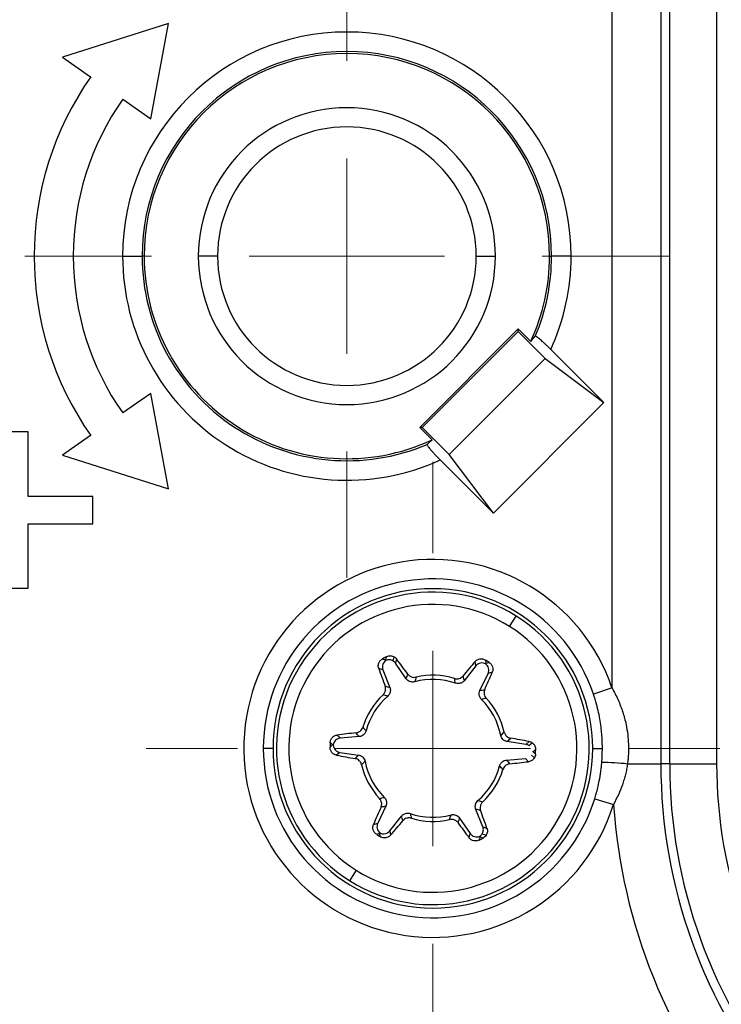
# Model space of a CAD drawing. Header units: millimetres. Extents: x 5 to 597, y 5 to 415.
# Tile 27 of 138: x 224.56 to 228.15, y 317.62 to 322.66. Entities that reach past the tile are written whole.
import ezdxf

# ---------------------------------------------------------------- set-up
doc = ezdxf.new("R2010")
doc.units = ezdxf.units.MM
doc.styles.add('SLDTEXTSTYLE0', font='ARIAL.TTF', dxfattribs={"width": 0.948})
doc.dimstyles.new('SLDDIMSTYLE4', dxfattribs={"dimtxt": 2.5, "dimasz": 2.5, "dimexe": 0, "dimexo": 0.0625, "dimtad": 1, "dimdec": 1, "dimlfac": 5, "dimrnd": 1e-09, "dimzin": 12, "dimdsep": 46, "dimtxsty": 'SLDTEXTSTYLE0', "dimsah": 1, "dimcen": 0.09, "dimadec": 0, "dimazin": 3, "dimtfac": 1, "dimtofl": 0, "dimtmove": 0, "dimatfit": 3, "dimfxl": 0, "dimfrac": 2, "dimtolj": 1, "dimtzin": 12, "dimarcsym": 0})
doc.dimstyles.new('SLDDIMSTYLE5', dxfattribs={"dimtxt": 2.5, "dimasz": 2.5, "dimexe": 0, "dimexo": 0.0625, "dimtad": 1, "dimdec": 0, "dimlfac": 5, "dimrnd": 1e-09, "dimzin": 12, "dimdsep": 46, "dimtxsty": 'SLDTEXTSTYLE0', "dimsah": 1, "dimcen": 0.09, "dimadec": 0, "dimazin": 3, "dimtfac": 1, "dimtofl": 0, "dimtmove": 0, "dimatfit": 3, "dimfxl": 0, "dimfrac": 2, "dimtolj": 1, "dimtzin": 12, "dimarcsym": 0})

# ---------------------------------------------------------------- blocks, each defined once
blk = doc.blocks.new('_D_5')
at = {"color": 7, "linetype": 'Continuous', "lineweight": 0}
for p, q in [((225.8195, 340.5586), (246.7693, 340.5586)), ((245.7693, 340.5586), (245.7693, 303.666)), ((230.6522, 303.666), (246.7693, 303.666))]:
    blk.add_line(p, q, dxfattribs=at)
at = {"color": 7, "linetype": 'Continuous', "lineweight": 18}
for points in [[(245.7693, 340.5586), (245.4593, 338.0586), (246.0793, 338.0586)], [(245.7693, 303.666), (246.0793, 306.166), (245.4593, 306.166)]]:
    blk.add_solid(points, dxfattribs=at)
at = {"color": 7, "linetype": 'Continuous', "lineweight": 18, "insert": (242.5467, 317.358), "char_height": 2.5, "attachment_point": 1, "rotation": 90, "style": 'SLDTEXTSTYLE0'}
blk.add_mtext('184,5', dxfattribs=at)
blk = doc.blocks.new('_D_6')
at = {"color": 7, "linetype": 'Continuous', "lineweight": 0}
for p, q in [((214.2577, 322.6471), (214.2577, 297.3028)), ((234.8143, 322.6178), (234.8143, 314.628)), ((234.8143, 313.104), (234.8143, 304.428)), ((234.8143, 302.904), (234.8143, 297.3028)), ((214.2577, 298.3028), (234.8143, 298.3028))]:
    blk.add_line(p, q, dxfattribs=at)
at = {"color": 7, "linetype": 'Continuous', "lineweight": 18}
for points in [[(214.2577, 298.3028), (216.7577, 297.9928), (216.7577, 298.6128)], [(234.8143, 298.3028), (232.3143, 298.6128), (232.3143, 297.9928)]]:
    blk.add_solid(points, dxfattribs=at)
at = {"color": 7, "linetype": 'Continuous', "lineweight": 18, "insert": (220.8551, 301.5255), "char_height": 2.5, "attachment_point": 1, "style": 'SLDTEXTSTYLE0'}
blk.add_mtext('103', dxfattribs=at)
blk = doc.blocks.new('SW_CENTERMARKSYMBOL_9')
at = {"color": 0, "linetype": 'Continuous', "lineweight": 18}
for p, q in [((0, 1), (0, 1.6474)), ((0, 0), (0, 0.5)), ((-1, 0), (-1.6474, 0)), ((0, 0), (-0.5, 0)), ((0, 0), (0, -0.5)), ((0, 0), (0.5, 0)), ((1, 0), (1.6474, 0)), ((0, -1), (0, -1.6474))]:
    blk.add_line(p, q, dxfattribs=at)
blk = doc.blocks.new('SW_CENTERMARKSYMBOL_10')
at = {"color": 0, "linetype": 'Continuous', "lineweight": 18}
for p, q in [((0, 1), (0, 1.4674)), ((0, 0), (0, 0.5)), ((-1, 0), (-1.4674, 0)), ((0, 0), (-0.5, 0)), ((0, 0), (0, -0.5)), ((0, 0), (0.5, 0)), ((1, 0), (1.4674, 0)), ((0, -1), (0, -1.4674))]:
    blk.add_line(p, q, dxfattribs=at)

msp = doc.modelspace()

# ---------------------------------------------------------------- linework, layer by layer
at = {"color": 7, "linetype": 'Continuous', "lineweight": 25}
for p, q in [((227.592, 319.2359), (227.592, 323.042)), ((227.8419, 323.042), (227.8419, 318.846)), ((227.887, 318.846), (227.887, 323.042)), ((228.1269, 323.042), (228.1269, 318.846)), ((225.3236, 322.637), (224.7814, 322.4642)), ((225.2322, 322.1486), (225.3236, 322.637)), ((224.7814, 322.4642), (224.9248, 322.3638)), ((225.0887, 322.249), (225.2322, 322.1486)), ((225.0881, 321.446), (225.188, 321.446)), ((225.1986, 321.446), (225.188, 321.446)), ((225.5739, 321.446), (225.4756, 321.446)), ((226.8971, 321.446), (226.9953, 321.446)), ((227.2724, 321.446), (227.2829, 321.446)), ((227.3829, 321.446), (227.2829, 321.446)), ((227.1123, 321.0731), (226.6085, 320.5692)), ((227.1123, 321.0607), (226.6209, 320.5692)), ((227.1123, 321.0607), (227.1123, 321.0731)), ((227.176, 321.0094), (227.1123, 321.0731)), ((227.2502, 320.9228), (227.1123, 321.0607)), ((227.5507, 320.6965), (227.2788, 320.9684)), ((226.7588, 320.4311), (227.2505, 320.9228)), ((226.7588, 320.4313), (227.2502, 320.9228)), ((227.2502, 320.9228), (227.2505, 320.9228)), ((227.2505, 320.9228), (227.5507, 320.6965)), ((225.2322, 320.7435), (225.0887, 320.643)), ((225.3236, 320.255), (225.2322, 320.7435)), ((227.5507, 320.6965), (226.985, 320.1308)), ((226.6085, 320.5692), (226.6722, 320.5056)), ((226.6209, 320.5692), (226.6085, 320.5692)), ((226.6209, 320.5692), (226.7588, 320.4313)), ((224.6052, 320.546), (224.4657, 320.546)), ((224.6052, 320.216), (224.6052, 320.546)), ((224.9248, 320.5283), (224.7814, 320.4278)), ((224.7814, 320.4278), (225.3236, 320.255)), ((226.7131, 320.4028), (226.985, 320.1308)), ((226.7588, 320.4313), (226.7588, 320.4311)), ((226.985, 320.1308), (226.7588, 320.4311)), ((224.9355, 320.216), (224.6052, 320.216)), ((224.9355, 320.076), (224.9355, 320.216)), ((224.6052, 320.076), (224.9355, 320.076)), ((224.6052, 319.746), (224.6052, 320.076)), ((224.4657, 319.746), (224.6052, 319.746)), ((227.0677, 319.5499), (227.1012, 319.6033)), ((226.4341, 319.3792), (226.438, 319.3953)), ((226.4728, 319.3733), (226.478, 319.3947)), ((226.4185, 319.385), (226.4341, 319.3792)), ((226.4898, 319.3843), (226.4844, 319.3621)), ((226.5391, 319.2826), (226.4844, 319.3621)), ((226.8955, 319.3481), (226.8359, 319.2726)), ((226.8955, 319.3481), (226.8917, 319.3707)), ((226.9444, 319.3781), (226.9472, 319.3617)), ((226.9472, 319.3617), (226.9631, 319.3663)), ((226.42, 319.3276), (226.3985, 319.3356)), ((226.42, 319.3276), (226.4556, 319.2383)), ((226.9161, 319.2225), (226.9576, 319.3096)), ((226.9795, 319.3159), (226.9576, 319.3096)), ((227.592, 319.2359), (227.4973, 319.2039)), ((226.1858, 318.9944), (226.2023, 318.9786)), ((226.2985, 318.9862), (226.2023, 318.9786)), ((226.1496, 318.9329), (226.1623, 318.9435)), ((226.1623, 318.9435), (226.1504, 318.955)), ((227.151, 318.9465), (227.0558, 318.9604)), ((227.151, 318.9465), (227.1687, 318.9612)), ((227.1665, 318.9408), (227.1836, 318.955)), ((225.8579, 318.926), (225.808, 318.926)), ((226.1999, 318.9056), (226.1823, 318.8909)), ((226.1999, 318.9056), (226.2951, 318.8917)), ((227.1793, 318.892), (227.1947, 318.8772)), ((227.2014, 318.9192), (227.1887, 318.9085)), ((227.1887, 318.9085), (227.2006, 318.8971)), ((227.4931, 318.926), (227.5427, 318.926)), ((227.0525, 318.8659), (227.1487, 318.8735)), ((227.1651, 318.8577), (227.1487, 318.8735)), ((227.671, 318.846), (227.8419, 318.846)), ((227.887, 318.846), (227.8419, 318.846)), ((227.887, 318.846), (228.1269, 318.846)), ((227.5038, 318.6685), (227.5993, 318.6388)), ((226.4349, 318.6296), (226.3934, 318.5425)), ((226.931, 318.5244), (226.8954, 318.6138)), ((226.3715, 318.5362), (226.3934, 318.5425)), ((226.4554, 318.504), (226.5151, 318.5795)), ((226.8119, 318.5694), (226.8666, 318.49)), ((226.4037, 318.4904), (226.3879, 318.4858)), ((226.4066, 318.474), (226.4037, 318.4904)), ((226.4554, 318.504), (226.4593, 318.4814)), ((226.8611, 318.4678), (226.8666, 318.49)), ((226.9277, 318.4885), (226.9479, 318.4811)), ((226.931, 318.5244), (226.9525, 318.5165)), ((226.9169, 318.4729), (226.913, 318.4568)), ((226.9325, 318.4671), (226.9169, 318.4729)), ((226.2833, 318.3022), (226.2497, 318.2487))]:
    msp.add_line(p, q, dxfattribs=at)
for centre, radius, start, end in [((226.2355, 321.446), 1.1474, 0, 180), ((226.2355, 321.446), 1.0474, 0, 180), ((226.2355, 321.446), 1.0369, 0, 180), ((226.2355, 321.446), 1.6, 145, 180), ((226.2355, 321.446), 1.4, 145, 180), ((226.2355, 321.446), 0.7599, 0, 180), ((226.2355, 321.446), 0.6616, 0, 180), ((226.2355, 321.446), 1.6, 180, 215), ((226.2355, 321.446), 1.4, 180, 215), ((226.2355, 321.446), 1.1474, 180, 294.5977), ((226.2355, 321.446), 1.0474, 180, 293.0532), ((226.2355, 321.446), 1.0369, 180, 294.9051), ((226.2355, 321.446), 0.7599, 180, 0), ((226.2355, 321.446), 0.6616, 180, 0), ((226.2355, 321.446), 1.0369, 335.0949, 0), ((226.2355, 321.446), 1.0474, 336.9468, 0), ((226.2355, 321.446), 1.1474, 335.4023, 0), ((226.6755, 318.926), 0.9674, 18.6788, 342.7278), ((226.6755, 318.926), 0.8674, 18.6788, 180), ((226.6755, 318.926), 0.8176, 0, 180), ((226.6755, 318.926), 0.8, 57.8461, 237.8461), ((226.6755, 318.926), 0.7369, 57.8461, 237.8461), ((226.6755, 318.926), 0.8, 237.8461, 57.8461), ((226.6755, 318.926), 0.7369, 237.8461, 57.8461), ((232.5331, 307.8378), 13.0662, 117.8059, 117.90262), ((217.3562, 312.5806), 11.3892, 36.1921, 36.68272), ((235.5562, 311.9837), 11.3861, 139.55054, 140.04066), ((220.0016, 308.3091), 13.0662, 57.8059, 57.90262), ((237.1281, 323.1458), 11.3861, 199.55054, 200.04066), ((226.6755, 318.926), 0.3743, 72.907, 103.197), ((216.5205, 323.824), 11.3892, 336.1921, 336.68272), ((226.6755, 318.926), 0.3532, 70.8171, 105.2817), ((226.6755, 318.926), 0.3743, 132.907, 163.197), ((226.6755, 318.926), 0.3532, 130.8171, 165.2817), ((226.6755, 318.926), 0.3532, 10.8171, 45.2817), ((226.6755, 318.926), 0.3743, 12.907, 43.197), ((227.5112, 307.6826), 11.3892, 96.1921, 96.68272), ((239.207, 318.4547), 13.0662, 177.8059, 177.90262), ((225.1036, 307.7639), 11.3861, 79.55054, 80.04066), ((226.6755, 318.926), 0.8674, 180, 342.7278), ((226.6755, 318.926), 0.8176, 180, 0), ((228.2474, 330.0882), 11.3861, 259.55054, 260.04066), ((214.144, 319.3973), 13.0662, 357.8059, 357.90262), ((226.6755, 318.926), 0.3743, 192.907, 223.197), ((226.6755, 318.926), 0.3532, 190.8171, 225.2817), ((226.6755, 318.926), 0.3532, 310.8171, 345.2817), ((225.8398, 330.1695), 11.3892, 276.1921, 276.68272), ((227.5195, 317.4878), 1.3666, 83.6357, 89.1512), ((230.5244, 318.846), 2.6825, 180, 219.7446), ((230.5244, 318.846), 2.6374, 180, 219.7446), ((230.5244, 318.846), 2.3975, 180, 219.7446), ((226.6755, 318.926), 0.3743, 312.907, 343.197), ((230.5244, 318.846), 2.9324, 184.0517, 219.7446), ((236.8304, 314.0281), 11.3892, 156.1921, 156.68272), ((226.6755, 318.926), 0.3532, 250.8171, 285.2817), ((216.2228, 314.7063), 11.3861, 19.55054, 20.04066), ((217.7947, 325.8684), 11.3861, 319.55054, 320.04066), ((226.6755, 318.926), 0.3743, 252.907, 283.197), ((235.9947, 325.2715), 11.3892, 216.1921, 216.68272), ((233.3494, 329.543), 13.0662, 237.8059, 237.90262), ((220.8179, 330.0143), 13.0662, 297.8059, 297.90262)]:
    msp.add_arc(centre, radius, start, end, dxfattribs=at)
for points in [[(227.176, 321.0094), (227.1839, 321.0181), (227.1917, 321.0269), (227.1993, 321.0359)], [(226.6457, 320.4822), (226.6546, 320.4899), (226.6634, 320.4976), (226.6722, 320.5056)], [(226.478, 319.3947), (226.4827, 319.392), (226.4867, 319.3885), (226.4898, 319.3843)], [(226.4357, 319.3761), (226.4352, 319.3772), (226.4346, 319.3782), (226.4341, 319.3792)], [(226.4844, 319.3621), (226.4813, 319.3665), (226.4773, 319.3704), (226.4728, 319.3733)], [(226.9454, 319.3587), (226.946, 319.3597), (226.9466, 319.3607), (226.9472, 319.3617)], [(226.5391, 319.2826), (226.5419, 319.2904), (226.5448, 319.2982), (226.5478, 319.3058)], [(226.59, 319.2905), (226.5874, 319.2826), (226.5849, 319.2747), (226.5824, 319.2668)], [(226.8288, 319.2963), (226.8312, 319.2885), (226.8336, 319.2806), (226.8359, 319.2726)], [(226.4315, 319.2439), (226.4395, 319.2421), (226.4475, 319.2402), (226.4556, 319.2383)], [(226.7916, 319.2597), (226.7896, 319.2678), (226.7876, 319.2758), (226.7855, 319.2838)], [(226.4446, 319.1934), (226.4366, 319.1957), (226.4286, 319.198), (226.4207, 319.2002)], [(226.9161, 319.2225), (226.9243, 319.2239), (226.9324, 319.2253), (226.9405, 319.2265)], [(226.9484, 319.1823), (226.9403, 319.1806), (226.9322, 319.1789), (226.924, 319.177)], [(226.3172, 319.0343), (226.3226, 319.0281), (226.3282, 319.0219), (226.3339, 319.0158)], [(226.2985, 318.9862), (226.2931, 318.9926), (226.2879, 318.9989), (226.2827, 319.0053)], [(227.0224, 318.9923), (227.0285, 318.9981), (227.0345, 319.0038), (227.0404, 319.0097)], [(226.1659, 318.9434), (226.1647, 318.9435), (226.1635, 318.9435), (226.1623, 318.9435)], [(227.0728, 318.9784), (227.0672, 318.9724), (227.0616, 318.9664), (227.0558, 318.9604)], [(227.1665, 318.9408), (227.1619, 318.9437), (227.1565, 318.9457), (227.151, 318.9465)], [(226.2782, 318.8737), (226.2837, 318.8797), (226.2894, 318.8857), (226.2951, 318.8917)], [(227.1887, 318.9085), (227.1875, 318.9086), (227.1863, 318.9086), (227.1851, 318.9087)], [(226.3285, 318.8597), (226.3225, 318.854), (226.3165, 318.8482), (226.3106, 318.8424)], [(227.0338, 318.8178), (227.0284, 318.824), (227.0228, 318.8302), (227.0171, 318.8363)], [(227.0525, 318.8659), (227.0579, 318.8595), (227.0631, 318.8532), (227.0682, 318.8468)], [(226.4026, 318.6698), (226.4107, 318.6715), (226.4188, 318.6732), (226.4269, 318.675)], [(226.9064, 318.6587), (226.9144, 318.6563), (226.9224, 318.6541), (226.9303, 318.6519)], [(226.4349, 318.6296), (226.4267, 318.6282), (226.4186, 318.6268), (226.4105, 318.6256)], [(226.5594, 318.5924), (226.5614, 318.5843), (226.5634, 318.5763), (226.5655, 318.5683)], [(226.7609, 318.5616), (226.7636, 318.5694), (226.7661, 318.5773), (226.7686, 318.5853)], [(226.9195, 318.6082), (226.9115, 318.61), (226.9035, 318.6118), (226.8954, 318.6138)], [(226.5222, 318.5558), (226.5198, 318.5636), (226.5174, 318.5715), (226.5151, 318.5795)], [(226.8119, 318.5694), (226.8091, 318.5617), (226.8062, 318.5539), (226.8032, 318.5463)], [(226.4056, 318.4934), (226.405, 318.4924), (226.4044, 318.4913), (226.4037, 318.4904)], [(226.9152, 318.476), (226.9202, 318.4792), (226.9246, 318.4835), (226.9277, 318.4885)], [(226.9169, 318.4729), (226.9164, 318.4739), (226.9158, 318.4749), (226.9152, 318.476)]]:
    msp.add_open_spline(points, degree=3, dxfattribs=at)
for points, knots in [([(227.2788, 320.9684), (227.2749, 320.9723), (227.2673, 320.9799), (227.256, 320.9907), (227.2453, 321.0008), (227.2351, 321.01), (227.2249, 321.0189), (227.2152, 321.0269), (227.2071, 321.0328), (227.2013, 321.0363), (227.2, 321.036), (227.1993, 321.0359)], [0, 0, 0, 0, 0.103597, 0.203213, 0.301014, 0.399285, 0.50028, 0.623427, 0.749844, 0.875102, 1, 1, 1, 1]), ([(226.6457, 320.4822), (226.6455, 320.4819), (226.6452, 320.4811), (226.6464, 320.4782), (226.6493, 320.4736), (226.6546, 320.4664), (226.663, 320.4562), (226.6736, 320.4442), (226.6857, 320.431), (226.699, 320.4169), (226.7084, 320.4075), (226.7131, 320.4028)], [0, 0, 0, 0, 0.082236, 0.165173, 0.25051, 0.37402, 0.499688, 0.621529, 0.748861, 0.873687, 1, 1, 1, 1]), ([(226.438, 319.3953), (226.4401, 319.3962), (226.4444, 319.3982), (226.4513, 319.3998), (226.4596, 319.4002), (226.4689, 319.3991), (226.475, 319.3962), (226.478, 319.3947)], [0, 0, 0, 0, 0.16409, 0.329237, 0.500053, 0.751532, 1, 1, 1, 1]), ([(226.3985, 319.3356), (226.3976, 319.3386), (226.3959, 319.3445), (226.3962, 319.354), (226.3985, 319.3625), (226.4021, 319.3699), (226.4066, 319.3758), (226.412, 319.3811), (226.4164, 319.3837), (226.4185, 319.385)], [0, 0, 0, 0, 0.167465, 0.331192, 0.499957, 0.625389, 0.75014, 0.87576, 1, 1, 1, 1]), ([(226.4357, 319.3761), (226.4285, 319.3715), (226.4221, 319.3638), (226.4161, 319.3456), (226.4169, 319.3356), (226.42, 319.3276)], [0, 0, 0, 0, 0.5, 0.5, 1, 1, 1, 1]), ([(226.4728, 319.3733), (226.4675, 319.3766), (226.4611, 319.3788), (226.4481, 319.3797), (226.4414, 319.3785), (226.4357, 319.3761)], [0, 0, 0, 0, 0.5, 0.5, 1, 1, 1, 1]), ([(226.8917, 319.3707), (226.8938, 319.3729), (226.8981, 319.3774), (226.9065, 319.3819), (226.915, 319.3842), (226.9232, 319.3847), (226.9306, 319.3838), (226.9378, 319.3817), (226.9422, 319.3793), (226.9444, 319.3781)], [0, 0, 0, 0, 0.167465, 0.331192, 0.499957, 0.625389, 0.75014, 0.87576, 1, 1, 1, 1]), ([(226.9454, 319.3587), (226.9378, 319.3627), (226.9279, 319.3644), (226.9092, 319.3604), (226.9008, 319.3548), (226.8955, 319.3481)], [0, 0, 0, 0, 0.5, 0.5, 1, 1, 1, 1]), ([(226.9576, 319.3096), (226.9612, 319.3172), (226.9626, 319.3271), (226.958, 319.3456), (226.9521, 319.3537), (226.9454, 319.3587)], [0, 0, 0, 0, 0.5, 0.5, 1, 1, 1, 1]), ([(226.9631, 319.3663), (226.9651, 319.3649), (226.9692, 319.362), (226.9759, 319.3546), (226.9816, 319.3436), (226.9831, 319.3316), (226.9819, 319.3224), (226.9803, 319.3181), (226.9795, 319.3159)], [0, 0, 0, 0, 0.124315, 0.250778, 0.499752, 0.748742, 0.875177, 1, 1, 1, 1]), ([(226.5478, 319.3058), (226.5494, 319.3038), (226.5527, 319.2998), (226.5591, 319.2952), (226.5675, 319.2913), (226.578, 319.2887), (226.5861, 319.2899), (226.59, 319.2905)], [0, 0, 0, 0, 0.168913, 0.333841, 0.501559, 0.754213, 1, 1, 1, 1]), ([(226.7855, 319.2838), (226.7881, 319.2832), (226.7933, 319.2819), (226.8014, 319.282), (226.8106, 319.2838), (226.8205, 319.288), (226.826, 319.2936), (226.8288, 319.2963)], [0, 0, 0, 0, 0.164912, 0.328338, 0.499471, 0.749138, 1, 1, 1, 1]), ([(226.4207, 319.2002), (226.4225, 319.2021), (226.4262, 319.206), (226.4302, 319.2131), (226.4332, 319.2219), (226.4345, 319.2327), (226.4325, 319.2402), (226.4315, 319.2439)], [0, 0, 0, 0, 0.164912, 0.328338, 0.499471, 0.749138, 1, 1, 1, 1]), ([(226.4556, 319.2383), (226.4564, 319.2357), (226.4581, 319.2306), (226.4585, 319.2223), (226.4571, 319.2128), (226.4532, 319.2022), (226.4475, 319.1963), (226.4446, 319.1934)], [0, 0, 0, 0, 0.164862, 0.32926, 0.500479, 0.752414, 1, 1, 1, 1]), ([(226.5824, 319.2668), (226.5797, 319.2662), (226.5745, 319.2651), (226.5662, 319.2656), (226.5569, 319.2681), (226.5469, 319.2731), (226.5417, 319.2795), (226.5391, 319.2826)], [0, 0, 0, 0, 0.164869, 0.329275, 0.500477, 0.752399, 1, 1, 1, 1]), ([(226.8359, 319.2726), (226.8341, 319.2706), (226.8305, 319.2665), (226.8236, 319.262), (226.8146, 319.2585), (226.8035, 319.2566), (226.7955, 319.2587), (226.7916, 319.2597)], [0, 0, 0, 0, 0.164862, 0.32926, 0.500479, 0.752414, 1, 1, 1, 1]), ([(226.924, 319.177), (226.9222, 319.1791), (226.9186, 319.1831), (226.9149, 319.1905), (226.9124, 319.1997), (226.9118, 319.211), (226.9147, 319.2187), (226.9161, 319.2225)], [0, 0, 0, 0, 0.164869, 0.329275, 0.500477, 0.752399, 1, 1, 1, 1]), ([(226.9405, 319.2265), (226.9396, 319.2241), (226.9378, 319.2193), (226.937, 319.2114), (226.9378, 319.2022), (226.9408, 319.1918), (226.9459, 319.1854), (226.9484, 319.1823)], [0, 0, 0, 0, 0.168913, 0.333841, 0.501559, 0.754213, 1, 1, 1, 1]), ([(227.5427, 318.926), (227.5426, 318.9362), (227.5424, 318.9575), (227.5405, 318.991), (227.5371, 319.0277), (227.5295, 319.082), (227.517, 319.1415), (227.5027, 319.1866), (227.4973, 319.2039)], [0, 0, 0, 0, 0.107376, 0.226124, 0.356263, 0.497809, 0.80854, 1, 1, 1, 1]), ([(227.592, 319.2359), (227.5975, 319.2257), (227.6086, 319.2054), (227.6232, 319.1743), (227.6361, 319.143), (227.6472, 319.1115), (227.6565, 319.0797), (227.6655, 319.0418), (227.6728, 318.9976), (227.6768, 318.9471), (227.6765, 318.9049), (227.6742, 318.8712), (227.6721, 318.8544), (227.671, 318.846)], [0, 0, 0, 0, 0.086049, 0.170724, 0.25422, 0.336739, 0.41849, 0.499691, 0.625773, 0.750027, 0.874547, 0.937095, 1, 1, 1, 1]), ([(226.2827, 319.0053), (226.2853, 319.0057), (226.2904, 319.0066), (226.2976, 319.0098), (226.3052, 319.0151), (226.3127, 319.023), (226.3157, 319.0305), (226.3172, 319.0343)], [0, 0, 0, 0, 0.168913, 0.333841, 0.501559, 0.754213, 1, 1, 1, 1]), ([(226.1504, 318.955), (226.1506, 318.9574), (226.1511, 318.9624), (226.1542, 318.9719), (226.1608, 318.9824), (226.1704, 318.9896), (226.179, 318.9932), (226.1836, 318.994), (226.1858, 318.9944)], [0, 0, 0, 0, 0.124315, 0.250778, 0.499752, 0.748742, 0.875177, 1, 1, 1, 1]), ([(226.3339, 319.0158), (226.333, 319.0132), (226.3313, 319.0081), (226.3268, 319.0012), (226.32, 318.9944), (226.3106, 318.9882), (226.3025, 318.9869), (226.2985, 318.9862)], [0, 0, 0, 0, 0.164869, 0.329275, 0.500477, 0.752399, 1, 1, 1, 1]), ([(227.0558, 318.9604), (227.0532, 318.9609), (227.0479, 318.962), (227.0405, 318.9658), (227.033, 318.9718), (227.0258, 318.9805), (227.0236, 318.9884), (227.0224, 318.9923)], [0, 0, 0, 0, 0.164862, 0.32926, 0.500479, 0.752414, 1, 1, 1, 1]), ([(227.0404, 319.0097), (227.0411, 319.0071), (227.0426, 319.002), (227.0467, 318.9949), (227.0529, 318.988), (227.0615, 318.9814), (227.069, 318.9794), (227.0728, 318.9784)], [0, 0, 0, 0, 0.164912, 0.328338, 0.499471, 0.749138, 1, 1, 1, 1]), ([(226.2023, 318.9786), (226.1939, 318.9779), (226.1846, 318.9741), (226.1709, 318.9609), (226.1668, 318.9518), (226.1659, 318.9434)], [0, 0, 0, 0, 0.5, 0.5, 1, 1, 1, 1]), ([(226.1659, 318.9434), (226.1662, 318.9349), (226.1697, 318.9255), (226.1825, 318.9112), (226.1915, 318.9068), (226.1999, 318.9056)], [0, 0, 0, 0, 0.5, 0.5, 1, 1, 1, 1]), ([(227.1687, 318.9612), (227.1713, 318.9606), (227.1765, 318.9593), (227.1812, 318.9564), (227.1836, 318.955)], [0, 0, 0, 0, 0.497709, 1, 1, 1, 1]), ([(227.1836, 318.955), (227.1853, 318.9536), (227.1889, 318.9509), (227.1934, 318.9457), (227.1976, 318.9387), (227.201, 318.9298), (227.2013, 318.9227), (227.2014, 318.9192)], [0, 0, 0, 0, 0.166438, 0.331885, 0.50069, 0.753939, 1, 1, 1, 1]), ([(226.1823, 318.8909), (226.1793, 318.8917), (226.1733, 318.8932), (226.1652, 318.8982), (226.159, 318.9044), (226.1544, 318.9112), (226.1515, 318.9181), (226.1497, 318.9254), (226.1496, 318.9304), (226.1496, 318.9329)], [0, 0, 0, 0, 0.167465, 0.331192, 0.499957, 0.625389, 0.75014, 0.87576, 1, 1, 1, 1]), ([(226.2951, 318.8917), (226.2978, 318.8912), (226.3031, 318.8901), (226.3105, 318.8863), (226.318, 318.8803), (226.3252, 318.8716), (226.3274, 318.8637), (226.3285, 318.8597)], [0, 0, 0, 0, 0.164862, 0.32926, 0.500479, 0.752414, 1, 1, 1, 1]), ([(227.2006, 318.8971), (227.2002, 318.8936), (227.1995, 318.8865), (227.1963, 318.8803), (227.1947, 318.8772)], [0, 0, 0, 0, 0.4967249, 1, 1, 1, 1]), ([(227.5398, 318.8543), (227.5406, 318.8665), (227.5424, 318.8903), (227.5426, 318.9143), (227.5427, 318.926)], [0, 0, 0, 0, 0.509819, 1, 1, 1, 1]), ([(226.3106, 318.8424), (226.3099, 318.845), (226.3084, 318.8501), (226.3043, 318.8571), (226.2981, 318.8641), (226.2895, 318.8707), (226.2819, 318.8727), (226.2782, 318.8737)], [0, 0, 0, 0, 0.164912, 0.328338, 0.499471, 0.749138, 1, 1, 1, 1]), ([(227.0171, 318.8363), (227.018, 318.8389), (227.0196, 318.844), (227.0242, 318.8509), (227.031, 318.8577), (227.0404, 318.8639), (227.0485, 318.8652), (227.0525, 318.8659)], [0, 0, 0, 0, 0.164869, 0.329275, 0.500477, 0.752399, 1, 1, 1, 1]), ([(227.0682, 318.8468), (227.0657, 318.8463), (227.0606, 318.8455), (227.0534, 318.8423), (227.0458, 318.837), (227.0383, 318.8291), (227.0353, 318.8216), (227.0338, 318.8178)], [0, 0, 0, 0, 0.1689133, 0.3338407, 0.5015592, 0.7542126, 1, 1, 1, 1]), ([(227.1947, 318.8772), (227.1935, 318.8755), (227.1913, 318.872), (227.1869, 318.8675), (227.1812, 318.8632), (227.1739, 318.8593), (227.1681, 318.8582), (227.1651, 318.8577)], [0, 0, 0, 0, 0.164447, 0.329398, 0.498341, 0.751814, 1, 1, 1, 1]), ([(227.5038, 318.6685), (227.5064, 318.677), (227.512, 318.6956), (227.5198, 318.7263), (227.5279, 318.7639), (227.5337, 318.7993), (227.5376, 318.8306), (227.5391, 318.8464), (227.5398, 318.8543)], [0, 0, 0, 0, 0.140627, 0.307289, 0.500027, 0.749635, 0.874662, 1, 1, 1, 1]), ([(227.671, 318.846), (227.6696, 318.8371), (227.6669, 318.8193), (227.661, 318.7927), (227.6538, 318.7659), (227.6423, 318.731), (227.6252, 318.688), (227.608, 318.6553), (227.5993, 318.6388)], [0, 0, 0, 0, 0.121831, 0.245299, 0.370929, 0.499218, 0.746371, 1, 1, 1, 1]), ([(226.4105, 318.6256), (226.4114, 318.628), (226.4132, 318.6328), (226.414, 318.6407), (226.4132, 318.6499), (226.4102, 318.6603), (226.4051, 318.6667), (226.4026, 318.6698)], [0, 0, 0, 0, 0.168913, 0.333841, 0.501559, 0.754213, 1, 1, 1, 1]), ([(226.4269, 318.675), (226.4288, 318.673), (226.4324, 318.669), (226.4361, 318.6616), (226.4386, 318.6523), (226.4392, 318.6411), (226.4363, 318.6334), (226.4349, 318.6296)], [0, 0, 0, 0, 0.164869, 0.329275, 0.500477, 0.752399, 1, 1, 1, 1]), ([(226.8954, 318.6138), (226.8946, 318.6164), (226.8928, 318.6215), (226.8924, 318.6298), (226.8938, 318.6393), (226.8978, 318.6499), (226.9035, 318.6558), (226.9064, 318.6587)], [0, 0, 0, 0, 0.164862, 0.32926, 0.500479, 0.752414, 1, 1, 1, 1]), ([(226.9303, 318.6519), (226.9285, 318.6499), (226.9248, 318.6461), (226.9208, 318.639), (226.9178, 318.6302), (226.9165, 318.6194), (226.9185, 318.6119), (226.9195, 318.6082)], [0, 0, 0, 0, 0.164912, 0.328338, 0.499471, 0.749138, 1, 1, 1, 1]), ([(226.5151, 318.5795), (226.5169, 318.5815), (226.5204, 318.5855), (226.5274, 318.59), (226.5364, 318.5936), (226.5475, 318.5954), (226.5555, 318.5934), (226.5594, 318.5924)], [0, 0, 0, 0, 0.164862, 0.32926, 0.500479, 0.752414, 1, 1, 1, 1]), ([(226.7686, 318.5853), (226.7712, 318.5859), (226.7765, 318.587), (226.7848, 318.5865), (226.7941, 318.584), (226.8041, 318.5789), (226.8093, 318.5726), (226.8119, 318.5694)], [0, 0, 0, 0, 0.164869, 0.329275, 0.500477, 0.752399, 1, 1, 1, 1]), ([(226.3879, 318.4858), (226.3859, 318.4872), (226.3818, 318.4901), (226.3751, 318.4975), (226.3693, 318.5085), (226.3679, 318.5204), (226.3691, 318.5297), (226.3707, 318.534), (226.3715, 318.5362)], [0, 0, 0, 0, 0.1243154, 0.2507778, 0.4997518, 0.7487418, 0.8751767, 1, 1, 1, 1]), ([(226.3934, 318.5425), (226.3898, 318.5349), (226.3884, 318.525), (226.393, 318.5065), (226.3988, 318.4984), (226.4056, 318.4934)], [0, 0, 0, 0, 0.5, 0.5, 1, 1, 1, 1]), ([(226.5655, 318.5683), (226.5629, 318.5689), (226.5577, 318.5702), (226.5496, 318.5701), (226.5404, 318.5682), (226.5304, 318.564), (226.525, 318.5585), (226.5222, 318.5558)], [0, 0, 0, 0, 0.164912, 0.328338, 0.499471, 0.749138, 1, 1, 1, 1]), ([(226.8032, 318.5463), (226.8016, 318.5483), (226.7983, 318.5523), (226.7919, 318.5569), (226.7835, 318.5608), (226.7729, 318.5634), (226.7649, 318.5622), (226.7609, 318.5616)], [0, 0, 0, 0, 0.168913, 0.333841, 0.501559, 0.754213, 1, 1, 1, 1]), ([(226.4056, 318.4934), (226.4132, 318.4894), (226.4231, 318.4877), (226.4418, 318.4917), (226.4502, 318.4973), (226.4554, 318.504)], [0, 0, 0, 0, 0.5, 0.5, 1, 1, 1, 1]), ([(226.4593, 318.4814), (226.4572, 318.4791), (226.4529, 318.4747), (226.4445, 318.4702), (226.436, 318.4679), (226.4278, 318.4674), (226.4204, 318.4683), (226.4131, 318.4704), (226.4087, 318.4728), (226.4066, 318.474)], [0, 0, 0, 0, 0.167465, 0.331192, 0.499957, 0.625389, 0.75014, 0.87576, 1, 1, 1, 1]), ([(226.8666, 318.49), (226.8714, 318.483), (226.8793, 318.4769), (226.8976, 318.4716), (226.9075, 318.4726), (226.9152, 318.476)], [0, 0, 0, 0, 0.5, 0.5, 1, 1, 1, 1]), ([(226.9277, 318.4885), (226.9309, 318.4936), (226.9331, 318.4997), (226.9342, 318.5124), (226.9332, 318.5188), (226.931, 318.5244)], [0, 0, 0, 0, 0.5, 0.5, 1, 1, 1, 1]), ([(226.9479, 318.4811), (226.9457, 318.4783), (226.9415, 318.4727), (226.9355, 318.469), (226.9325, 318.4671)], [0, 0, 0, 0, 0.503236, 1, 1, 1, 1]), ([(226.9525, 318.5165), (226.9533, 318.5136), (226.955, 318.5078), (226.9546, 318.4985), (226.9526, 318.4893), (226.9494, 318.4838), (226.9479, 318.4811)], [0, 0, 0, 0, 0.2485923, 0.5022357, 0.7535126, 1, 1, 1, 1]), ([(226.913, 318.4568), (226.9107, 318.4558), (226.9062, 318.4537), (226.8964, 318.4517), (226.884, 318.4521), (226.873, 318.4569), (226.8655, 318.4625), (226.8626, 318.4661), (226.8611, 318.4678)], [0, 0, 0, 0, 0.124315, 0.250778, 0.499752, 0.748742, 0.875177, 1, 1, 1, 1])]:
    msp.add_open_spline(points, degree=3, knots=knots, dxfattribs=at)

# ---------------------------------------------------------------- block references
at = {"color": 7, "linetype": 'Continuous', "lineweight": 18}
for name, p in [('SW_CENTERMARKSYMBOL_9', (226.2355, 321.446)), ('SW_CENTERMARKSYMBOL_10', (226.6755, 318.926))]:
    msp.add_blockref(name, p, dxfattribs=at)

# ---------------------------------------------------------------- dimensions: what is measured, and where the dimension line sits
dim = msp.add_linear_dim(base=(245.7693, 303.666), p1=(224.8195, 340.5586), p2=(229.6522, 303.666), angle=90, dimstyle='SLDDIMSTYLE4', dxfattribs=at)
dim.commit()
dim.dimension.update_dxf_attribs({"geometry": '_D_5', "text_midpoint": (245.7693, 321.6549), "dimtype": 160})
dim = msp.add_linear_dim(base=(234.8143, 298.3028), p1=(214.2577, 323.6471), p2=(234.8143, 323.6178), dimstyle='SLDDIMSTYLE5', dxfattribs=at)
dim.commit()
dim.dimension.update_dxf_attribs({"geometry": '_D_6', "text_midpoint": (223.7197, 298.3028), "dimtype": 160})

doc.saveas('drawing.dxf')
